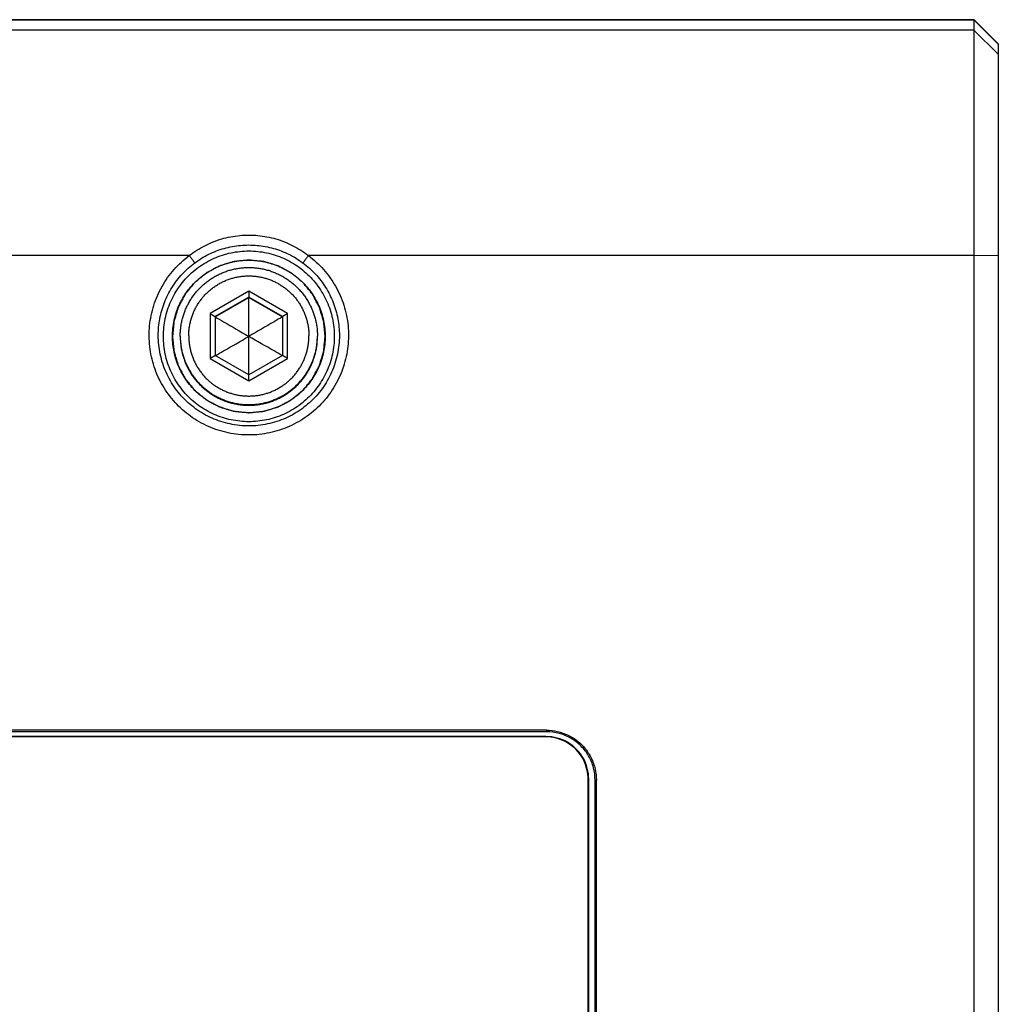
# Model space of a CAD drawing. Header units: inches. Extents: x 0 to 34, y 0 to 22.
# Tile 58 of 69: x 20.2 to 21.8, y 6.8 to 8.4. Entities that reach past the tile are written whole.
import ezdxf

# ---------------------------------------------------------------- set-up
doc = ezdxf.new("R2010")
doc.units = ezdxf.units.IN
doc.header["$LTSCALE"] = 1.87
doc.header["$MEASUREMENT"] = 0
doc.layers.get('0').update_dxf_attribs({"linetype": 'CONTINUOUS'})
doc.layers.add('COSMETIC', color=7, linetype='CONTINUOUS')
doc.layers.add('DATUMCURVES', color=7, linetype='CONTINUOUS')

msp = doc.modelspace()

# ---------------------------------------------------------------- linework, layer by layer
at = {"color": 7, "linetype": 'CONTINUOUS'}
for p, q in [((18.2047, 8.4185), (21.7225, 8.4185)), ((21.7229, 8.4187), (18.2049, 8.4187)), ((21.7225, 8.4185), (21.7625, 8.3785)), ((21.7225, 8.4185), (21.7225, 4.6538)), ((21.7629, 8.3787), (21.7229, 8.4187)), ((21.7225, 8.4016), (18.2047, 8.4016)), ((21.7625, 8.3616), (21.7225, 8.4016)), ((21.7625, 8.3785), (21.7625, 4.6938)), ((21.7629, 8.3787), (21.7629, 4.6935)), ((20.43, 8.0299), (19.0362, 8.0299)), ((21.7225, 8.0299), (20.6262, 8.0299)), ((21.7625, 8.0296), (21.7225, 8.0299)), ((20.5281, 7.9711), (20.4642, 7.9342)), ((20.592, 7.9342), (20.5281, 7.9711)), ((20.5281, 7.9614), (20.4726, 7.9293)), ((20.4726, 7.9288), (20.5281, 7.9609)), ((20.5837, 7.9293), (20.5281, 7.9614)), ((20.5281, 7.8331), (20.5281, 7.9614)), ((20.5281, 7.9609), (20.5837, 7.9288)), ((20.4642, 7.9342), (20.4642, 7.8604)), ((20.4726, 7.9293), (20.4726, 7.8652)), ((20.5837, 7.9293), (20.5837, 7.8652)), ((20.592, 7.8604), (20.592, 7.9342)), ((20.4642, 7.8604), (20.5281, 7.8235)), ((20.5281, 7.8331), (20.4726, 7.8652)), ((20.5837, 7.8652), (20.5281, 7.8331)), ((20.5281, 7.8235), (20.592, 7.8604)), ((21.0186, 7.2474), (18.9086, 7.2474)), ((21.0186, 7.2449), (18.9086, 7.2449)), ((21.0186, 7.2474), (21.0186, 7.2449)), ((21.0181, 7.2369), (18.9081, 7.2369)), ((21.0881, 5.9319), (21.0881, 7.1669)), ((21.1007, 7.1653), (21.0986, 7.1649)), ((21.0986, 5.93), (21.0986, 7.1649)), ((21.1007, 5.9303), (21.1007, 7.1653))]:
    msp.add_line(p, q, dxfattribs=at)
for points, knots in [([(20.43, 8.0299), (20.438, 8.0361), (20.4551, 8.047), (20.4832, 8.0582), (20.513, 8.0639), (20.5433, 8.0639), (20.573, 8.0582), (20.6012, 8.047), (20.6183, 8.0361), (20.6262, 8.0299)], [0, 0, 0, 0, 0.142576, 0.28636, 0.429113, 0.571048, 0.713858, 0.857583, 1, 1, 1, 1]), ([(20.3874, 7.8967), (20.3874, 7.9065), (20.3894, 7.9262), (20.3986, 7.9544), (20.4134, 7.9801), (20.4332, 8.0021), (20.4572, 8.0195), (20.4843, 8.0316), (20.5133, 8.0377), (20.5429, 8.0377), (20.5719, 8.0316), (20.599, 8.0195), (20.623, 8.0021), (20.6428, 7.9801), (20.6576, 7.9544), (20.6668, 7.9262), (20.6689, 7.9065), (20.6689, 7.8967)], [0, 0, 0, 0, 0.066665, 0.133327, 0.200004, 0.266665, 0.333333, 0.399999, 0.466666, 0.533333, 0.600001, 0.666667, 0.733335, 0.799996, 0.866674, 0.933334, 1, 1, 1, 1]), ([(20.439, 8.0178), (20.4462, 8.0232), (20.4618, 8.0327), (20.4874, 8.0425), (20.5144, 8.0475), (20.5418, 8.0475), (20.5689, 8.0425), (20.5944, 8.0327), (20.61, 8.0232), (20.6172, 8.0178)], [0, 0, 0, 0, 0.14176, 0.285516, 0.428776, 0.571385, 0.714702, 0.858399, 1, 1, 1, 1]), ([(20.4066, 7.7879), (20.3989, 7.7963), (20.3853, 7.8148), (20.3711, 7.8462), (20.3638, 7.8799), (20.3635, 7.9143), (20.3704, 7.948), (20.3841, 7.9796), (20.4041, 8.0076), (20.421, 8.0232), (20.43, 8.0299)], [0, 0, 0, 0, 0.125051, 0.250092, 0.375138, 0.500222, 0.625373, 0.750458, 0.875668, 1, 1, 1, 1]), ([(20.4023, 7.8966), (20.4023, 7.9054), (20.4042, 7.9229), (20.4124, 7.9481), (20.4256, 7.971), (20.4433, 7.9907), (20.4648, 8.0063), (20.489, 8.0171), (20.5149, 8.0226), (20.5414, 8.0226), (20.5673, 8.0171), (20.5915, 8.0063), (20.6129, 7.9907), (20.6306, 7.971), (20.6439, 7.9481), (20.652, 7.9229), (20.6539, 7.9054), (20.6539, 7.8966)], [0, 0, 0, 0, 0.066614, 0.133275, 0.199953, 0.266617, 0.33329, 0.399964, 0.466641, 0.533321, 0.600004, 0.666684, 0.733364, 0.800034, 0.866718, 0.933383, 1, 1, 1, 1]), ([(20.6262, 8.0299), (20.6352, 8.0232), (20.6521, 8.0077), (20.672, 7.9798), (20.6858, 7.9482), (20.6927, 7.9145), (20.6925, 7.8801), (20.6852, 7.8464), (20.671, 7.815), (20.6507, 7.7872), (20.6251, 7.7643), (20.5952, 7.7471), (20.5625, 7.7365), (20.5282, 7.7329), (20.494, 7.7364), (20.4612, 7.747), (20.4313, 7.7641), (20.4142, 7.7794), (20.4066, 7.7879)], [0, 0, 0, 0, 0.061962, 0.124534, 0.187038, 0.249576, 0.31211, 0.374644, 0.437179, 0.499713, 0.562249, 0.624784, 0.687321, 0.749857, 0.812393, 0.874929, 0.937466, 1, 1, 1, 1]), ([(20.43, 8.0299), (20.4312, 8.0285), (20.4332, 8.0257), (20.4359, 8.022), (20.4378, 8.0194), (20.4388, 8.0182), (20.439, 8.0178)], [0, 0, 0, 0, 0.369116, 0.686658, 0.907424, 1, 1, 1, 1]), ([(20.6262, 8.0299), (20.6251, 8.0285), (20.623, 8.0257), (20.6203, 8.022), (20.6184, 8.0194), (20.6175, 8.0182), (20.6172, 8.0178)], [0, 0, 0, 0, 0.369119, 0.686662, 0.907426, 1, 1, 1, 1]), ([(20.3789, 7.8981), (20.3789, 7.9074), (20.3806, 7.9259), (20.3883, 7.9528), (20.4009, 7.9777), (20.4178, 7.9999), (20.4316, 8.0123), (20.439, 8.0178)], [0, 0, 0, 0, 0.199882, 0.400331, 0.600614, 0.801246, 1, 1, 1, 1]), ([(20.4151, 7.8972), (20.4151, 7.8996), (20.4153, 7.9044), (20.416, 7.9116), (20.4171, 7.9188), (20.4187, 7.9259), (20.4208, 7.9328), (20.4233, 7.9396), (20.4262, 7.9462), (20.4296, 7.9527), (20.4333, 7.9589), (20.4375, 7.9648), (20.442, 7.9705), (20.4469, 7.9758), (20.4521, 7.9809), (20.4576, 7.9856), (20.4634, 7.9899), (20.4695, 7.9939), (20.4758, 7.9974), (20.4823, 8.0006), (20.4891, 8.0033), (20.4959, 8.0056), (20.503, 8.0074), (20.5101, 8.0088), (20.5173, 8.0097), (20.5245, 8.0102), (20.5317, 8.0102), (20.539, 8.0097), (20.5462, 8.0088), (20.5533, 8.0074), (20.5603, 8.0056), (20.5672, 8.0033), (20.5739, 8.0006), (20.5804, 7.9974), (20.5867, 7.9939), (20.5928, 7.9899), (20.5986, 7.9856), (20.6041, 7.9809), (20.6093, 7.9758), (20.6142, 7.9705), (20.6187, 7.9648), (20.6229, 7.9589), (20.6266, 7.9527), (20.63, 7.9462), (20.6329, 7.9396), (20.6354, 7.9328), (20.6375, 7.9259), (20.6391, 7.9188), (20.6403, 7.9116), (20.641, 7.9044), (20.6411, 7.8996), (20.6411, 7.8972)], [0, 0, 0, 0, 0.020408, 0.040816, 0.061223, 0.081631, 0.102039, 0.122447, 0.142855, 0.163263, 0.183671, 0.204079, 0.224487, 0.244895, 0.265303, 0.285711, 0.30612, 0.326528, 0.346936, 0.367345, 0.387753, 0.408162, 0.42857, 0.448979, 0.469387, 0.489796, 0.510204, 0.530613, 0.551021, 0.57143, 0.591838, 0.612247, 0.632655, 0.653064, 0.673472, 0.69388, 0.714289, 0.734697, 0.755105, 0.775513, 0.795921, 0.816329, 0.836737, 0.857145, 0.877553, 0.897961, 0.918369, 0.938777, 0.959184, 0.979592, 1, 1, 1, 1]), ([(20.6172, 8.0178), (20.6246, 8.0123), (20.6384, 7.9999), (20.6553, 7.9777), (20.6679, 7.9528), (20.6756, 7.9259), (20.6773, 7.9074), (20.6773, 7.8981)], [0, 0, 0, 0, 0.198819, 0.399394, 0.599551, 0.800018, 1, 1, 1, 1]), ([(20.4291, 7.8973), (20.4291, 7.8995), (20.4293, 7.9039), (20.4299, 7.9105), (20.431, 7.917), (20.4326, 7.9235), (20.4345, 7.9298), (20.4369, 7.936), (20.4397, 7.942), (20.4429, 7.9478), (20.4464, 7.9534), (20.4504, 7.9587), (20.4546, 7.9638), (20.4592, 7.9685), (20.4641, 7.973), (20.4693, 7.9771), (20.4748, 7.9808), (20.4805, 7.9842), (20.4864, 7.9872), (20.4925, 7.9898), (20.4988, 7.9919), (20.5051, 7.9937), (20.5116, 7.995), (20.5182, 7.9959), (20.5248, 7.9963), (20.5314, 7.9963), (20.538, 7.9959), (20.5446, 7.995), (20.5511, 7.9937), (20.5575, 7.9919), (20.5637, 7.9898), (20.5698, 7.9872), (20.5757, 7.9842), (20.5814, 7.9808), (20.5869, 7.9771), (20.5921, 7.973), (20.597, 7.9685), (20.6016, 7.9638), (20.6059, 7.9587), (20.6098, 7.9534), (20.6134, 7.9478), (20.6165, 7.942), (20.6193, 7.936), (20.6217, 7.9298), (20.6237, 7.9235), (20.6252, 7.917), (20.6263, 7.9105), (20.627, 7.9039), (20.6271, 7.8995), (20.6271, 7.8973)], [0, 0, 0, 0, 0.021276, 0.042552, 0.063829, 0.085105, 0.106381, 0.127657, 0.148934, 0.17021, 0.191487, 0.212763, 0.23404, 0.255316, 0.276593, 0.297869, 0.319146, 0.340423, 0.3617, 0.382977, 0.404254, 0.425531, 0.446808, 0.468085, 0.489361, 0.510639, 0.531915, 0.553192, 0.574469, 0.595746, 0.617023, 0.6383, 0.659577, 0.680854, 0.702131, 0.723407, 0.744684, 0.76596, 0.787237, 0.808513, 0.82979, 0.851066, 0.872343, 0.893619, 0.914895, 0.936171, 0.957448, 0.978724, 1, 1, 1, 1]), ([(20.5281, 7.9711), (20.5281, 7.9707), (20.5281, 7.9699), (20.5281, 7.9688), (20.5281, 7.9677), (20.5281, 7.9666), (20.5281, 7.9656), (20.5281, 7.9648), (20.5281, 7.964), (20.5281, 7.9633), (20.5281, 7.9627), (20.5281, 7.9622), (20.5281, 7.9619), (20.5281, 7.9616), (20.5281, 7.9615), (20.5281, 7.9614), (20.5281, 7.9614)], [0, 0, 0, 0, 0.121575, 0.240187, 0.354109, 0.461755, 0.561717, 0.652781, 0.733956, 0.804581, 0.864339, 0.913103, 0.950888, 0.977824, 0.994116, 1, 1, 1, 1]), ([(20.4642, 7.9342), (20.4646, 7.934), (20.4652, 7.9336), (20.4662, 7.933), (20.4672, 7.9325), (20.4681, 7.932), (20.4689, 7.9315), (20.4697, 7.931), (20.4703, 7.9306), (20.4709, 7.9303), (20.4714, 7.93), (20.4718, 7.9298), (20.4721, 7.9296), (20.4724, 7.9294), (20.4725, 7.9293), (20.4726, 7.9293), (20.4726, 7.9293)], [0, 0, 0, 0, 0.121994, 0.240961, 0.355167, 0.463027, 0.563131, 0.654266, 0.735444, 0.806007, 0.865644, 0.914231, 0.951789, 0.978453, 0.994436, 1, 1, 1, 1]), ([(20.4726, 7.9288), (20.4772, 7.9261), (20.4957, 7.9154), (20.5142, 7.9047), (20.5281, 7.8966)], [0, 0, 0, 0, 0.250164, 1, 1, 1, 1]), ([(20.5837, 7.9288), (20.579, 7.9261), (20.5605, 7.9154), (20.542, 7.9047), (20.5281, 7.8966)], [0, 0, 0, 0, 0.250164, 1, 1, 1, 1]), ([(20.592, 7.9342), (20.5917, 7.934), (20.591, 7.9336), (20.59, 7.933), (20.589, 7.9325), (20.5881, 7.932), (20.5873, 7.9315), (20.5866, 7.931), (20.5859, 7.9306), (20.5853, 7.9303), (20.5848, 7.93), (20.5844, 7.9298), (20.5841, 7.9296), (20.5839, 7.9294), (20.5838, 7.9293), (20.5837, 7.9293), (20.5837, 7.9293)], [0, 0, 0, 0, 0.121994, 0.240961, 0.355167, 0.463027, 0.563131, 0.654266, 0.735444, 0.806007, 0.865644, 0.914231, 0.951789, 0.978453, 0.994436, 1, 1, 1, 1]), ([(20.6773, 7.8981), (20.6773, 7.8877), (20.6751, 7.8669), (20.6654, 7.837), (20.6497, 7.8098), (20.6287, 7.7864), (20.6033, 7.768), (20.5746, 7.7552), (20.5438, 7.7487), (20.5124, 7.7487), (20.4817, 7.7552), (20.453, 7.768), (20.4275, 7.7864), (20.4065, 7.8098), (20.3908, 7.837), (20.3811, 7.8669), (20.3789, 7.8877), (20.3789, 7.8981)], [0, 0, 0, 0, 0.066649, 0.13338, 0.20004, 0.266688, 0.333355, 0.400012, 0.466673, 0.533333, 0.599995, 0.666652, 0.733318, 0.799965, 0.866628, 0.933363, 1, 1, 1, 1]), ([(20.6689, 7.8967), (20.6689, 7.8869), (20.6668, 7.8672), (20.6576, 7.8391), (20.6428, 7.8134), (20.623, 7.7914), (20.599, 7.7739), (20.5719, 7.7619), (20.5429, 7.7557), (20.5133, 7.7557), (20.4843, 7.7619), (20.4572, 7.7739), (20.4332, 7.7914), (20.4134, 7.8134), (20.3986, 7.8391), (20.3894, 7.8672), (20.3874, 7.8869), (20.3874, 7.8967)], [0, 0, 0, 0, 0.066665, 0.133327, 0.200004, 0.266665, 0.333333, 0.399999, 0.466666, 0.533333, 0.600001, 0.666667, 0.733335, 0.799996, 0.866674, 0.933334, 1, 1, 1, 1]), ([(20.6539, 7.8966), (20.6539, 7.8878), (20.652, 7.8703), (20.6439, 7.8451), (20.6306, 7.8221), (20.6129, 7.8025), (20.5915, 7.7869), (20.5673, 7.7761), (20.5414, 7.7706), (20.5149, 7.7706), (20.489, 7.7761), (20.4648, 7.7869), (20.4433, 7.8025), (20.4256, 7.8221), (20.4124, 7.8451), (20.4042, 7.8703), (20.4023, 7.8878), (20.4023, 7.8966)], [0, 0, 0, 0, 0.066614, 0.133275, 0.199953, 0.266617, 0.33329, 0.399964, 0.466641, 0.533321, 0.600004, 0.666684, 0.733364, 0.800034, 0.866718, 0.933383, 1, 1, 1, 1]), ([(20.4151, 7.8961), (20.4151, 7.8937), (20.4153, 7.8889), (20.416, 7.8816), (20.4171, 7.8745), (20.4187, 7.8674), (20.4208, 7.8605), (20.4233, 7.8537), (20.4262, 7.847), (20.4296, 7.8406), (20.4333, 7.8344), (20.4375, 7.8285), (20.442, 7.8228), (20.4469, 7.8174), (20.4521, 7.8124), (20.4576, 7.8077), (20.4634, 7.8034), (20.4695, 7.7994), (20.4758, 7.7958), (20.4823, 7.7927), (20.4891, 7.79), (20.4959, 7.7877), (20.503, 7.7859), (20.5101, 7.7845), (20.5173, 7.7835), (20.5245, 7.7831), (20.5317, 7.7831), (20.539, 7.7835), (20.5462, 7.7845), (20.5533, 7.7859), (20.5603, 7.7877), (20.5672, 7.79), (20.5739, 7.7927), (20.5804, 7.7958), (20.5867, 7.7994), (20.5928, 7.8034), (20.5986, 7.8077), (20.6041, 7.8124), (20.6093, 7.8174), (20.6142, 7.8228), (20.6187, 7.8285), (20.6229, 7.8344), (20.6266, 7.8406), (20.63, 7.847), (20.6329, 7.8537), (20.6354, 7.8605), (20.6375, 7.8674), (20.6391, 7.8745), (20.6403, 7.8816), (20.641, 7.8889), (20.6411, 7.8937), (20.6411, 7.8961)], [0, 0, 0, 0, 0.020408, 0.040816, 0.061223, 0.081631, 0.102039, 0.122447, 0.142855, 0.163263, 0.183671, 0.204079, 0.224487, 0.244895, 0.265303, 0.285711, 0.30612, 0.326528, 0.346936, 0.367345, 0.387753, 0.408162, 0.42857, 0.448979, 0.469387, 0.489796, 0.510204, 0.530613, 0.551021, 0.57143, 0.591838, 0.612247, 0.632655, 0.653064, 0.673472, 0.69388, 0.714289, 0.734697, 0.755105, 0.775513, 0.795921, 0.816329, 0.836737, 0.857145, 0.877553, 0.897961, 0.918369, 0.938777, 0.959184, 0.979592, 1, 1, 1, 1]), ([(20.4151, 7.8961), (20.4151, 7.894), (20.4153, 7.8896), (20.416, 7.8827), (20.4171, 7.8756), (20.4187, 7.8685), (20.4208, 7.8615), (20.4233, 7.8547), (20.4262, 7.8481), (20.4296, 7.8417), (20.4333, 7.8355), (20.4375, 7.8295), (20.442, 7.8239), (20.4469, 7.8185), (20.4521, 7.8135), (20.4576, 7.8088), (20.4634, 7.8044), (20.4695, 7.8005), (20.4758, 7.7969), (20.4823, 7.7938), (20.4891, 7.7911), (20.4959, 7.7888), (20.503, 7.7869), (20.5101, 7.7856), (20.5173, 7.7846), (20.5245, 7.7842), (20.5317, 7.7842), (20.539, 7.7846), (20.5462, 7.7856), (20.5533, 7.7869), (20.5603, 7.7888), (20.5672, 7.7911), (20.5739, 7.7938), (20.5804, 7.7969), (20.5867, 7.8005), (20.5928, 7.8044), (20.5986, 7.8088), (20.6041, 7.8135), (20.6093, 7.8185), (20.6142, 7.8239), (20.6187, 7.8295), (20.6229, 7.8355), (20.6266, 7.8417), (20.63, 7.8481), (20.6329, 7.8547), (20.6354, 7.8615), (20.6375, 7.8685), (20.6391, 7.8756), (20.6403, 7.8827), (20.6409, 7.8896), (20.6411, 7.894), (20.6411, 7.8961)], [0, 0, 0, 0, 0.017468, 0.038001, 0.058534, 0.079067, 0.0996, 0.120132, 0.140665, 0.161199, 0.181732, 0.202265, 0.222798, 0.243331, 0.263864, 0.284398, 0.304931, 0.325465, 0.345998, 0.366532, 0.387065, 0.407599, 0.428132, 0.448666, 0.4692, 0.489733, 0.510267, 0.5308, 0.551334, 0.571868, 0.592401, 0.612935, 0.633468, 0.654002, 0.674535, 0.695069, 0.715602, 0.736136, 0.756669, 0.777202, 0.797735, 0.818268, 0.838801, 0.859335, 0.879868, 0.9004, 0.920933, 0.941466, 0.961999, 0.982532, 1, 1, 1, 1]), ([(20.4291, 7.8973), (20.4291, 7.8951), (20.4293, 7.8907), (20.4299, 7.8841), (20.431, 7.8776), (20.4326, 7.8711), (20.4345, 7.8648), (20.4369, 7.8586), (20.4397, 7.8526), (20.4429, 7.8468), (20.4464, 7.8412), (20.4504, 7.8359), (20.4546, 7.8308), (20.4592, 7.8261), (20.4641, 7.8216), (20.4693, 7.8175), (20.4748, 7.8138), (20.4805, 7.8104), (20.4864, 7.8074), (20.4925, 7.8049), (20.4988, 7.8027), (20.5051, 7.8009), (20.5116, 7.7996), (20.5182, 7.7987), (20.5248, 7.7983), (20.5314, 7.7983), (20.538, 7.7987), (20.5446, 7.7996), (20.5511, 7.8009), (20.5575, 7.8027), (20.5637, 7.8049), (20.5698, 7.8074), (20.5757, 7.8104), (20.5814, 7.8138), (20.5869, 7.8175), (20.5921, 7.8216), (20.597, 7.8261), (20.6016, 7.8308), (20.6059, 7.8359), (20.6098, 7.8412), (20.6134, 7.8468), (20.6165, 7.8526), (20.6193, 7.8586), (20.6217, 7.8648), (20.6237, 7.8711), (20.6252, 7.8776), (20.6263, 7.8841), (20.627, 7.8907), (20.6271, 7.8951), (20.6271, 7.8973)], [0, 0, 0, 0, 0.021276, 0.042552, 0.063829, 0.085105, 0.106381, 0.127657, 0.148934, 0.17021, 0.191487, 0.212763, 0.23404, 0.255316, 0.276593, 0.297869, 0.319146, 0.340423, 0.3617, 0.382977, 0.404254, 0.425531, 0.446808, 0.468085, 0.489361, 0.510639, 0.531915, 0.553192, 0.574469, 0.595746, 0.617023, 0.6383, 0.659577, 0.680854, 0.702131, 0.723407, 0.744684, 0.76596, 0.787237, 0.808513, 0.82979, 0.851066, 0.872343, 0.893619, 0.914895, 0.936171, 0.957448, 0.978724, 1, 1, 1, 1]), ([(20.473, 7.8649), (20.4775, 7.8675), (20.4959, 7.878), (20.5142, 7.8886), (20.5281, 7.8966)], [0, 0, 0, 0, 0.244095, 1, 1, 1, 1]), ([(20.5832, 7.8649), (20.5788, 7.8675), (20.5604, 7.878), (20.542, 7.8886), (20.5281, 7.8966)], [0, 0, 0, 0, 0.244095, 1, 1, 1, 1]), ([(20.4642, 7.8604), (20.4646, 7.8606), (20.4652, 7.861), (20.4662, 7.8616), (20.4672, 7.8621), (20.4681, 7.8626), (20.4689, 7.8631), (20.4697, 7.8635), (20.4703, 7.8639), (20.4709, 7.8643), (20.4714, 7.8645), (20.4718, 7.8648), (20.4721, 7.8649), (20.4724, 7.8651), (20.4725, 7.8651), (20.4726, 7.8652), (20.4726, 7.8652)], [0, 0, 0, 0, 0.122867, 0.242572, 0.357376, 0.465688, 0.566097, 0.657393, 0.73859, 0.809038, 0.868435, 0.916665, 0.95376, 0.979865, 0.9952, 1, 1, 1, 1]), ([(20.592, 7.8604), (20.5917, 7.8606), (20.591, 7.861), (20.59, 7.8616), (20.589, 7.8621), (20.5881, 7.8626), (20.5873, 7.8631), (20.5866, 7.8635), (20.5859, 7.8639), (20.5853, 7.8643), (20.5848, 7.8645), (20.5844, 7.8648), (20.5841, 7.8649), (20.5839, 7.8651), (20.5838, 7.8651), (20.5837, 7.8652), (20.5837, 7.8652)], [0, 0, 0, 0, 0.122867, 0.242572, 0.357376, 0.465688, 0.566097, 0.657393, 0.73859, 0.809038, 0.868435, 0.916665, 0.95376, 0.979865, 0.9952, 1, 1, 1, 1]), ([(20.5281, 7.8235), (20.5281, 7.8239), (20.5281, 7.8247), (20.5281, 7.8258), (20.5281, 7.8269), (20.5281, 7.828), (20.5281, 7.8289), (20.5281, 7.8298), (20.5281, 7.8306), (20.5281, 7.8312), (20.5281, 7.8318), (20.5281, 7.8323), (20.5281, 7.8326), (20.5281, 7.8329), (20.5281, 7.833), (20.5281, 7.8331), (20.5281, 7.8331)], [0, 0, 0, 0, 0.123505, 0.243775, 0.359065, 0.467779, 0.568502, 0.660023, 0.741358, 0.811858, 0.871225, 0.919347, 0.956261, 0.982115, 0.997133, 1, 1, 1, 1]), ([(21.0186, 7.2474), (21.0247, 7.2474), (21.037, 7.246), (21.0545, 7.2399), (21.0702, 7.23), (21.0833, 7.2169), (21.0932, 7.2012), (21.0993, 7.1837), (21.1007, 7.1714), (21.1007, 7.1653)], [0, 0, 0, 0, 0.142721, 0.286044, 0.428233, 0.571779, 0.713965, 0.857284, 1, 1, 1, 1]), ([(21.0986, 7.1649), (21.0986, 7.1719), (21.0968, 7.1859), (21.0887, 7.2054), (21.0758, 7.2222), (21.0591, 7.235), (21.0396, 7.2431), (21.0256, 7.2449), (21.0186, 7.2449)], [0, 0, 0, 0, 0.166663, 0.333327, 0.499994, 0.666663, 0.833331, 1, 1, 1, 1]), ([(21.0881, 7.1669), (21.0881, 7.173), (21.0865, 7.1852), (21.0794, 7.2023), (21.0682, 7.217), (21.0535, 7.2282), (21.0364, 7.2353), (21.0242, 7.2369), (21.0181, 7.2369)], [0, 0, 0, 0, 0.166664, 0.333328, 0.499994, 0.666661, 0.83333, 1, 1, 1, 1])]:
    msp.add_open_spline(points, degree=3, knots=knots, dxfattribs=at)
for points in [[(20.4151, 7.8972), (20.4151, 7.8968), (20.4151, 7.8965), (20.4151, 7.8961)], [(20.6411, 7.8961), (20.6411, 7.8965), (20.6411, 7.8968), (20.6411, 7.8972)]]:
    msp.add_open_spline(points, degree=3, dxfattribs=at)
at = {"layer": 'COSMETIC', "color": 7, "linetype": 'CONTINUOUS'}
for points in [[(20.6539, 7.8966, 1.4831), (20.6537, 7.8986, 1.4831), (20.6533, 7.9027, 1.4831), (20.6527, 7.9088, 1.483), (20.6522, 7.9139, 1.483), (20.6518, 7.9175, 1.483), (20.6516, 7.9195, 1.4829), (20.6516, 7.921, 1.4829), (20.651, 7.9225, 1.4829), (20.6505, 7.9245, 1.4829), (20.6494, 7.9279, 1.4829), (20.6479, 7.9328, 1.4828), (20.6464, 7.9377, 1.4828), (20.6454, 7.9411, 1.4828), (20.6448, 7.943, 1.4827), (20.6445, 7.9446, 1.4827), (20.6436, 7.9459, 1.4827), (20.6427, 7.9477, 1.4827), (20.641, 7.9508, 1.4827), (20.6386, 7.9554, 1.4826), (20.6362, 7.9599, 1.4826), (20.6346, 7.963, 1.4826), (20.6336, 7.9648, 1.4825), (20.6329, 7.9662, 1.4825), (20.6319, 7.9674, 1.4825), (20.6306, 7.969, 1.4825), (20.6282, 7.9718, 1.4825), (20.625, 7.9759, 1.4825), (20.6217, 7.9799, 1.4824), (20.6194, 7.9827, 1.4824), (20.618, 7.9843, 1.4824), (20.6171, 7.9856, 1.4824), (20.6158, 7.9865, 1.4824), (20.6143, 7.9878, 1.4823), (20.6115, 7.9901, 1.4823), (20.6076, 7.9933, 1.4823), (20.6036, 7.9965, 1.4823), (20.6008, 7.9988, 1.4823), (20.5992, 8.0001, 1.4822), (20.5981, 8.0012, 1.4822), (20.5967, 8.0018, 1.4822), (20.5949, 8.0028, 1.4822), (20.5918, 8.0045, 1.4822), (20.5873, 8.0069, 1.4822), (20.5827, 8.0093, 1.4822), (20.5796, 8.011, 1.4821), (20.5778, 8.012, 1.4821), (20.5765, 8.0128, 1.4821), (20.575, 8.0131, 1.4821), (20.573, 8.0138, 1.4821), (20.5696, 8.0148, 1.4821), (20.5647, 8.0163, 1.4821), (20.5598, 8.0178, 1.4821), (20.5564, 8.0188, 1.4821), (20.5544, 8.0194, 1.4821), (20.553, 8.02, 1.4821), (20.5514, 8.02, 1.4821), (20.5493, 8.0203, 1.4821), (20.5457, 8.0206, 1.4821), (20.5405, 8.0211, 1.4821), (20.5354, 8.0216, 1.4821), (20.5317, 8.022, 1.4821), (20.5297, 8.0222, 1.482), (20.5281, 8.0224, 1.482), (20.5266, 8.0222, 1.482), (20.5245, 8.022, 1.4821), (20.521, 8.0216, 1.4821), (20.5159, 8.0212, 1.4821), (20.5108, 8.0207, 1.4821), (20.5072, 8.0203, 1.4821), (20.5052, 8.0201, 1.4821), (20.5037, 8.02, 1.4821), (20.5022, 8.0195, 1.4821), (20.5003, 8.0189, 1.4821), (20.4968, 8.0179, 1.4821), (20.4919, 8.0164, 1.4821), (20.487, 8.0149, 1.4821), (20.4836, 8.0139, 1.4821), (20.4817, 8.0133, 1.4821), (20.4802, 8.0129, 1.4821), (20.4788, 8.0121, 1.4821), (20.477, 8.0112, 1.4821), (20.4739, 8.0095, 1.4822), (20.4693, 8.0071, 1.4822), (20.4648, 8.0047, 1.4822), (20.4617, 8.003, 1.4822), (20.4599, 8.002, 1.4822), (20.4585, 8.0014, 1.4822), (20.4573, 8.0003, 1.4822), (20.4557, 7.999, 1.4823), (20.4529, 7.9967, 1.4823), (20.4488, 7.9934, 1.4823), (20.4448, 7.9901, 1.4823), (20.442, 7.9878, 1.4823), (20.4404, 7.9865, 1.4824), (20.4391, 7.9856, 1.4824), (20.4382, 7.9843, 1.4824), (20.4369, 7.9828, 1.4824), (20.4346, 7.98, 1.4824), (20.4314, 7.976, 1.4825), (20.4282, 7.9721, 1.4825), (20.4259, 7.9693, 1.4825), (20.4246, 7.9677, 1.4825), (20.4235, 7.9666, 1.4825), (20.4229, 7.9652, 1.4825), (20.4219, 7.9634, 1.4826), (20.4202, 7.9602, 1.4826), (20.4178, 7.9557, 1.4826), (20.4154, 7.9512, 1.4827), (20.4137, 7.9481, 1.4827), (20.4128, 7.9463, 1.4827), (20.4119, 7.945, 1.4827), (20.4116, 7.9435, 1.4827), (20.4109, 7.9415, 1.4828), (20.4099, 7.9381, 1.4828), (20.4084, 7.9332, 1.4828), (20.4069, 7.9283, 1.4829), (20.4059, 7.9249, 1.4829), (20.4053, 7.9229, 1.4829), (20.4047, 7.9215, 1.4829), (20.4047, 7.9199, 1.4829), (20.4045, 7.9178, 1.483), (20.4041, 7.9142, 1.483), (20.4036, 7.909, 1.483), (20.403, 7.9028, 1.4831), (20.4026, 7.8987, 1.4831), (20.4023, 7.8966, 1.4831)], [(20.4023, 7.8966, 1.4831), (20.4025, 7.8946, 1.4832), (20.4029, 7.8905, 1.4832), (20.4035, 7.8844, 1.4833), (20.4041, 7.8793, 1.4833), (20.4044, 7.8757, 1.4833), (20.4046, 7.8737, 1.4833), (20.4047, 7.8722, 1.4834), (20.4052, 7.8707, 1.4834), (20.4058, 7.8687, 1.4834), (20.4068, 7.8653, 1.4834), (20.4083, 7.8604, 1.4835), (20.4098, 7.8555, 1.4835), (20.4108, 7.8521, 1.4835), (20.4114, 7.8502, 1.4836), (20.4118, 7.8486, 1.4836), (20.4126, 7.8473, 1.4836), (20.4135, 7.8455, 1.4836), (20.4152, 7.8424, 1.4836), (20.4176, 7.8378, 1.4837), (20.42, 7.8333, 1.4837), (20.4217, 7.8302, 1.4837), (20.4227, 7.8284, 1.4837), (20.4233, 7.827, 1.4838), (20.4244, 7.8258, 1.4838), (20.4257, 7.8242, 1.4838), (20.428, 7.8214, 1.4838), (20.4313, 7.8173, 1.4838), (20.4346, 7.8133, 1.4839), (20.4369, 7.8105, 1.4839), (20.4382, 7.8089, 1.4839), (20.4391, 7.8076, 1.4839), (20.4404, 7.8067, 1.4839), (20.4419, 7.8054, 1.4839), (20.4447, 7.8031, 1.484), (20.4487, 7.7999, 1.484), (20.4526, 7.7966, 1.484), (20.4554, 7.7944, 1.484), (20.457, 7.7931, 1.484), (20.4581, 7.792, 1.4841), (20.4595, 7.7914, 1.4841), (20.4613, 7.7904, 1.4841), (20.4645, 7.7887, 1.4841), (20.469, 7.7863, 1.4841), (20.4735, 7.7839, 1.4841), (20.4766, 7.7822, 1.4841), (20.4784, 7.7812, 1.4842), (20.4797, 7.7804, 1.4842), (20.4813, 7.7801, 1.4842), (20.4832, 7.7794, 1.4842), (20.4866, 7.7784, 1.4842), (20.4915, 7.7769, 1.4842), (20.4964, 7.7754, 1.4842), (20.4998, 7.7744, 1.4842), (20.5018, 7.7738, 1.4842), (20.5032, 7.7732, 1.4842), (20.5048, 7.7732, 1.4842), (20.5069, 7.7729, 1.4842), (20.5105, 7.7726, 1.4842), (20.5157, 7.7721, 1.4842), (20.5209, 7.7716, 1.4842), (20.5245, 7.7712, 1.4842), (20.5266, 7.771, 1.4842), (20.5281, 7.7707, 1.4842), (20.5296, 7.771, 1.4842), (20.5317, 7.7712, 1.4842), (20.5352, 7.7715, 1.4842), (20.5403, 7.772, 1.4842), (20.5454, 7.7725, 1.4842), (20.549, 7.7729, 1.4842), (20.551, 7.7731, 1.4842), (20.5526, 7.7731, 1.4842), (20.554, 7.7737, 1.4842), (20.556, 7.7743, 1.4842), (20.5594, 7.7753, 1.4842), (20.5643, 7.7768, 1.4842), (20.5692, 7.7783, 1.4842), (20.5726, 7.7793, 1.4842), (20.5746, 7.7799, 1.4842), (20.5761, 7.7802, 1.4842), (20.5774, 7.7811, 1.4842), (20.5792, 7.782, 1.4841), (20.5824, 7.7837, 1.4841), (20.5869, 7.7861, 1.4841), (20.5914, 7.7885, 1.4841), (20.5946, 7.7902, 1.4841), (20.5963, 7.7911, 1.4841), (20.5978, 7.7918, 1.4841), (20.5989, 7.7929, 1.4841), (20.6005, 7.7941, 1.484), (20.6033, 7.7965, 1.484), (20.6074, 7.7998, 1.484), (20.6114, 7.8031, 1.484), (20.6142, 7.8054, 1.4839), (20.6158, 7.8067, 1.4839), (20.6171, 7.8076, 1.4839), (20.618, 7.8089, 1.4839), (20.6193, 7.8104, 1.4839), (20.6216, 7.8132, 1.4839), (20.6248, 7.8171, 1.4838), (20.6281, 7.8211, 1.4838), (20.6304, 7.8239, 1.4838), (20.6316, 7.8255, 1.4838), (20.6327, 7.8266, 1.4838), (20.6333, 7.828, 1.4837), (20.6343, 7.8298, 1.4837), (20.636, 7.833, 1.4837), (20.6384, 7.8374, 1.4837), (20.6408, 7.842, 1.4836), (20.6425, 7.8451, 1.4836), (20.6435, 7.8469, 1.4836), (20.6443, 7.8482, 1.4836), (20.6446, 7.8497, 1.4836), (20.6453, 7.8517, 1.4835), (20.6463, 7.8551, 1.4835), (20.6478, 7.86, 1.4835), (20.6493, 7.8649, 1.4834), (20.6504, 7.8683, 1.4834), (20.6509, 7.8703, 1.4834), (20.6515, 7.8717, 1.4834), (20.6515, 7.8733, 1.4833), (20.6518, 7.8754, 1.4833), (20.6521, 7.879, 1.4833), (20.6526, 7.8842, 1.4833), (20.6533, 7.8904, 1.4832), (20.6537, 7.8945, 1.4832), (20.6539, 7.8966, 1.4831)]]:
    msp.add_open_spline(points, degree=3, knots=[0, 0, 0, 0, 0.015625, 0.03125, 0.046875, 0.054688, 0.058594, 0.0625, 0.066406, 0.070312, 0.078125, 0.09375, 0.109375, 0.117188, 0.121094, 0.125, 0.128906, 0.132812, 0.140625, 0.15625, 0.171875, 0.179688, 0.183594, 0.1875, 0.191406, 0.195312, 0.203125, 0.21875, 0.234375, 0.242188, 0.246094, 0.25, 0.253906, 0.257812, 0.265625, 0.28125, 0.296875, 0.304688, 0.308594, 0.3125, 0.316406, 0.320312, 0.328125, 0.34375, 0.359375, 0.367188, 0.371094, 0.375, 0.378906, 0.382812, 0.390625, 0.40625, 0.421875, 0.429688, 0.433594, 0.4375, 0.441406, 0.445312, 0.453125, 0.46875, 0.484375, 0.492188, 0.496094, 0.5, 0.503906, 0.507812, 0.515625, 0.53125, 0.546875, 0.554688, 0.558594, 0.5625, 0.566406, 0.570312, 0.578125, 0.59375, 0.609375, 0.617188, 0.621094, 0.625, 0.628906, 0.632812, 0.640625, 0.65625, 0.671875, 0.679688, 0.683594, 0.6875, 0.691406, 0.695312, 0.703125, 0.71875, 0.734375, 0.742188, 0.746094, 0.75, 0.753906, 0.757812, 0.765625, 0.78125, 0.796875, 0.804688, 0.808594, 0.8125, 0.816406, 0.820312, 0.828125, 0.84375, 0.859375, 0.867188, 0.871094, 0.875, 0.878906, 0.882812, 0.890625, 0.90625, 0.921875, 0.929688, 0.933594, 0.9375, 0.941406, 0.945312, 0.953125, 0.96875, 0.984375, 1, 1, 1, 1], dxfattribs=at)
at = {"layer": 'DATUMCURVES', "color": 40, "linetype": 'CONTINUOUS'}
for points, knots in [([(21.0171, 7.2367, 1.6719), (20.9073, 7.2367, 1.6719), (20.2043, 7.2367, 1.6719), (19.5013, 7.2367, 1.6719), (18.9081, 7.2367, 1.6719)], [0, 0, 0, 0, 0.15625, 1, 1, 1, 1]), ([(21.0868, 7.1732, 1.6725), (21.0852, 7.1889, 1.6723), (21.0721, 7.2179, 1.6721), (21.0443, 7.2324, 1.6719), (21.0312, 7.2352, 1.6719)], [0, 0, 0, 0, 0.54373, 1, 1, 1, 1]), ([(21.0871, 5.9319, 1.6833), (21.0871, 5.9962, 1.6827), (21.0871, 6.4078, 1.6791), (21.0871, 6.8194, 1.6756), (21.0871, 7.1667, 1.6725)], [0, 0, 0, 0, 0.15625, 1, 1, 1, 1])]:
    msp.add_open_spline(points, degree=3, knots=knots, dxfattribs=at)
for points in [[(21.0181, 7.2367, 1.6719), (21.0178, 7.2367, 1.6719), (21.0175, 7.2367, 1.6719), (21.0171, 7.2367, 1.6719)], [(21.0204, 7.2366, 1.6719), (21.0196, 7.2366, 1.6719), (21.0189, 7.2367, 1.6719), (21.0181, 7.2367, 1.6719)], [(21.0236, 7.2364, 1.6719), (21.0225, 7.2365, 1.6719), (21.0215, 7.2366, 1.6719), (21.0204, 7.2366, 1.6719)], [(21.0312, 7.2352, 1.6719), (21.0287, 7.2357, 1.6719), (21.0261, 7.2361, 1.6719), (21.0236, 7.2364, 1.6719)], [(21.0871, 7.1689, 1.6725), (21.087, 7.1703, 1.6725), (21.0869, 7.1717, 1.6725), (21.0868, 7.1732, 1.6725)], [(21.0871, 7.1667, 1.6725), (21.0871, 7.1674, 1.6725), (21.0871, 7.1681, 1.6725), (21.0871, 7.1689, 1.6725)]]:
    msp.add_open_spline(points, degree=3, dxfattribs=at)

doc.saveas('drawing.dxf')
